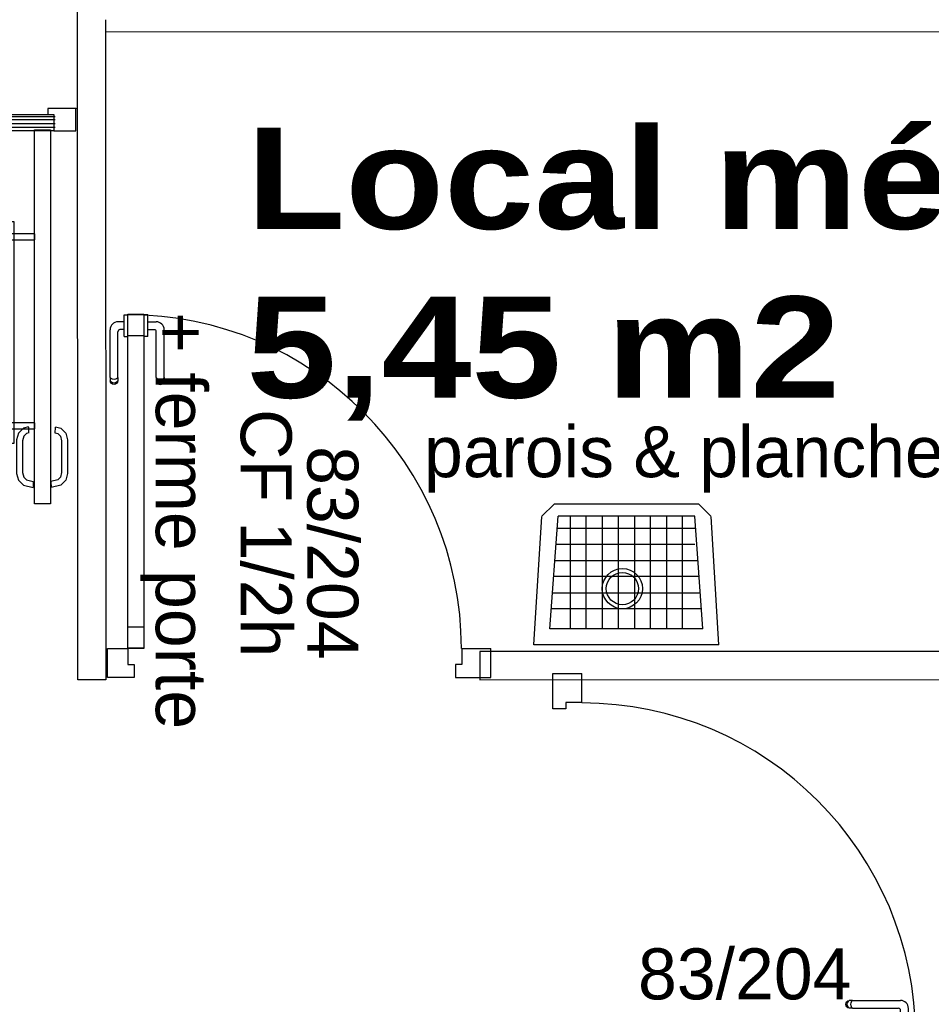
# Model space of a CAD drawing. Header units: millimetres. Extents: x -15 to 127, y -65 to 67.
# Tile 100 of 256: x 36.563 to 36.79, y -51.195 to -50.95. Entities that reach past the tile are written whole.
import ezdxf

# ---------------------------------------------------------------- set-up
doc = ezdxf.new("R2010")
doc.units = ezdxf.units.MM
doc.header["$MEASUREMENT"] = 0
doc.linetypes.add('PC_DASH_5', pattern=[0.069444, 0.027778, -0.041667])
doc.linetypes.add('PC_DASH_7', pattern=[0.097222, 0.027778, -0.069444])
doc.layers.add('Calque 5', color=7, linetype='Continuous')
doc.styles.get("Standard").update_dxf_attribs({"font": 'BKANT.TTF'})

# ---------------------------------------------------------------- blocks, each defined once
blk = doc.blocks.new('PD_27377')
at = {"layer": 'Calque 5', "color": 0}
for p, q in [((12.90624, -37.22082), (12.90924, -37.21782)), ((12.94524, -37.21782), (12.90924, -37.21782)), ((12.94524, -37.21782), (12.94824, -37.22082)), ((12.90424, -37.25282), (12.90617, -37.22088)), ((12.90824, -37.24882), (12.91024, -37.22082)), ((12.94424, -37.22082), (12.91024, -37.22082)), ((12.91324, -37.22082), (12.91324, -37.24882)), ((12.91724, -37.24882), (12.91724, -37.22082)), ((12.92124, -37.22082), (12.92124, -37.24882)), ((12.92524, -37.24882), (12.92524, -37.22082)), ((12.92924, -37.22082), (12.92924, -37.24882)), ((12.93324, -37.24882), (12.93324, -37.22082)), ((12.93724, -37.22082), (12.93724, -37.24882)), ((12.94124, -37.24882), (12.94124, -37.22082)), ((12.94624, -37.24882), (12.94424, -37.22082)), ((12.95024, -37.25282), (12.9483, -37.22088)), ((12.91002, -37.22382), (12.94424, -37.22382)), ((12.94424, -37.22782), (12.90974, -37.22782)), ((12.90945, -37.23182), (12.94502, -37.23182)), ((12.94531, -37.23582), (12.90917, -37.23582)), ((12.90888, -37.23982), (12.94559, -37.23982)), ((12.94588, -37.24382), (12.90859, -37.24382)), ((12.94624, -37.24882), (12.90824, -37.24882)), ((12.95024, -37.25282), (12.90424, -37.25282))]:
    blk.add_line(p, q, dxfattribs=at)
for radius in [0.005, 0.004]:
    blk.add_circle((12.92624, -37.23882), radius, dxfattribs=at)
blk = doc.blocks.new('PD_27382')
at = {"layer": 'Calque 5', "color": 0}
for points in [[(12.7027, -37.1154), (12.7577, -37.1154), (12.7577, -37.1134), (12.7027, -37.1134), (12.7027, -37.1154)], [(12.7062, -37.12095), (12.70769, -37.12095), (12.70769, -37.1154), (12.7062, -37.1154), (12.7062, -37.12095)], [(12.75321, -37.12095), (12.75471, -37.12095), (12.75471, -37.1154), (12.75321, -37.1154), (12.75321, -37.12095)]]:
    blk.add_lwpolyline(points, dxfattribs=at)
blk = doc.blocks.new('PD_27383')
at = {"layer": 'Calque 5', "color": 0, "linetype": 'PC_DASH_7'}
for points in [[(12.77493, -37.20262), (12.77493, -37.14762), (12.77293, -37.14762), (12.77293, -37.20262), (12.77493, -37.20262)], [(12.78006, -37.15211), (12.78006, -37.15062), (12.77393, -37.15062), (12.77393, -37.15211), (12.78006, -37.15211)], [(12.78006, -37.19912), (12.78006, -37.19763), (12.77393, -37.19763), (12.77393, -37.19912), (12.78006, -37.19912)]]:
    blk.add_lwpolyline(points, dxfattribs=at)
blk = doc.blocks.new('PD_27385')
at = {"layer": 'Calque 5', "color": 0}
for points in [[(12.68628, -37.12495), (12.68628, -37.11945), (12.69328, -37.11945), (12.69328, -37.12095), (12.69178, -37.12095), (12.69178, -37.12495), (12.68628, -37.12495)], [(12.79028, -37.12495), (12.79028, -37.11945), (12.78328, -37.11945), (12.78328, -37.12095), (12.78478, -37.12095), (12.78478, -37.12495), (12.79028, -37.12495)], [(12.78485, -37.12095), (12.78485, -37.12495), (12.69185, -37.12495), (12.69185, -37.12095), (12.78485, -37.12095)]]:
    blk.add_lwpolyline(points, dxfattribs=at)
blk = doc.blocks.new('PD_27384')
at = {"layer": 'Calque 5', "color": 0}
blk.add_point((12.79028, -37.11945), dxfattribs=at)
at = {"layer": 'Calque 5'}
blk.add_blockref('PD_27385', (0, 0), dxfattribs=at)
blk = doc.blocks.new('PD_27387')
at = {"layer": 'Calque 5', "color": 0, "linetype": 'PC_DASH_5'}
for p, q in [((12.7786, -37.20014), (12.77856, -37.19871)), ((12.77969, -37.2122), (12.77965, -37.2137))]:
    blk.add_line(p, q, dxfattribs=at)
for points in [[(12.77855, -37.1986), (12.77724, -37.19895), (12.77601, -37.20018), (12.77556, -37.20186), (12.77556, -37.21015), (12.77601, -37.21183), (12.77724, -37.21305), (12.77965, -37.2137)], [(12.77859, -37.2001), (12.778, -37.20026), (12.77732, -37.20094), (12.77702, -37.20205), (12.77702, -37.20996), (12.77732, -37.21107), (12.778, -37.21174), (12.77969, -37.2122)]]:
    blk.add_lwpolyline(points, dxfattribs=at)
blk = doc.blocks.new('PD_27388')
at = {"layer": 'Calque 5', "color": 0, "linetype": 'PC_DASH_5'}
for p, q in [((12.78517, -37.20014), (12.78521, -37.19871)), ((12.78408, -37.2122), (12.78412, -37.2137))]:
    blk.add_line(p, q, dxfattribs=at)
for points in [[(12.78522, -37.1986), (12.78653, -37.19895), (12.78776, -37.20018), (12.7882, -37.20186), (12.7882, -37.21015), (12.78776, -37.21183), (12.78653, -37.21305), (12.78412, -37.2137)], [(12.78517, -37.2001), (12.78577, -37.20026), (12.78645, -37.20094), (12.78674, -37.20205), (12.78674, -37.20996), (12.78645, -37.21107), (12.78577, -37.21174), (12.78408, -37.2122)]]:
    blk.add_lwpolyline(points, dxfattribs=at)
blk = doc.blocks.new('PD_27386')
at = {"layer": 'Calque 5'}
for name in ['PD_27387', 'PD_27388']:
    blk.add_blockref(name, (0, 0), dxfattribs=at)
blk = doc.blocks.new('PD_27390')
at = {"layer": 'Calque 5', "color": 0}
for p, q in [((12.78514, -37.12154), (12.69189, -37.12154)), ((12.78514, -37.12224), (12.69189, -37.12224)), ((12.78514, -37.12324), (12.69189, -37.12324)), ((12.78514, -37.12414), (12.69189, -37.12414))]:
    blk.add_line(p, q, dxfattribs=at)
blk = doc.blocks.new('PD_27392')
at = {"layer": 'Calque 5', "color": 0}
for p, q in [((12.69753, -37.12504), (12.69603, -37.12508)), ((12.70959, -37.12613), (12.71102, -37.12617))]:
    blk.add_line(p, q, dxfattribs=at)
for points in [[(12.71113, -37.12618), (12.71078, -37.12749), (12.70955, -37.12872), (12.70787, -37.12917), (12.69958, -37.12917), (12.6979, -37.12872), (12.69668, -37.12749), (12.69603, -37.12508)], [(12.70963, -37.12614), (12.70947, -37.12673), (12.70879, -37.12741), (12.70768, -37.12771), (12.69977, -37.12771), (12.69866, -37.12741), (12.69799, -37.12673), (12.69753, -37.12504)]]:
    blk.add_lwpolyline(points, dxfattribs=at)
blk = doc.blocks.new('PD_27393')
at = {"layer": 'Calque 5', "color": 0}
for p, q in [((12.70959, -37.11956), (12.71102, -37.11952)), ((12.69753, -37.12065), (12.69603, -37.12061))]:
    blk.add_line(p, q, dxfattribs=at)
for points in [[(12.71113, -37.11951), (12.71078, -37.1182), (12.70955, -37.11697), (12.70787, -37.11653), (12.69958, -37.11653), (12.6979, -37.11697), (12.69668, -37.1182), (12.69603, -37.12061)], [(12.70963, -37.11956), (12.70947, -37.11896), (12.70879, -37.11828), (12.70768, -37.11799), (12.69977, -37.11799), (12.69866, -37.11828), (12.69799, -37.11896), (12.69753, -37.12065)]]:
    blk.add_lwpolyline(points, dxfattribs=at)
blk = doc.blocks.new('PD_27391')
at = {"layer": 'Calque 5'}
for name in ['PD_27393', 'PD_27392']:
    blk.add_blockref(name, (0, 0), dxfattribs=at)
blk = doc.blocks.new('PD_27389')
at = {"layer": 'Calque 5'}
for name in ['PD_27391', 'PD_27390']:
    blk.add_blockref(name, (0, 0), dxfattribs=at)
blk = doc.blocks.new('PD_27381')
at = {"layer": 'Calque 5', "color": 0, "linetype": 'PC_DASH_5'}
blk.add_lwpolyline([(12.78002, -37.12471), (12.78402, -37.12471), (12.78402, -37.21771), (12.78002, -37.21771), (12.78002, -37.12471)], dxfattribs=at)
blk.add_arc((12.78402, -37.12471), 0.093, 180, 270, dxfattribs=at)
at = {"layer": 'Calque 5'}
for name in ['PD_27382', 'PD_27389', 'PD_27384', 'PD_27383', 'PD_27386']:
    blk.add_blockref(name, (0, 0), dxfattribs=at)
blk = doc.blocks.new('PD_27405')
at = {"layer": 'Calque 5', "color": 0}
for p, q in [((12.80232, -37.1709), (12.80232, -37.17073)), ((12.80232, -37.17073), (12.80233, -37.17073)), ((12.80232, -37.17137), (12.80232, -37.1709)), ((12.80232, -37.17209), (12.80232, -37.17137)), ((12.80233, -37.17073), (12.80331, -37.17073)), ((12.80331, -37.17073), (12.80332, -37.17073)), ((12.80232, -37.17245), (12.8008, -37.17245)), ((12.80232, -37.17297), (12.80232, -37.17209)), ((12.80232, -37.17391), (12.80232, -37.17297)), ((12.80232, -37.17479), (12.80232, -37.17391)), ((12.7988, -37.18635), (12.7988, -37.17445)), ((12.80077, -37.18635), (12.80077, -37.17493)), ((12.80232, -37.17442), (12.80127, -37.17442)), ((12.80232, -37.17551), (12.80232, -37.17479)), ((12.80232, -37.17598), (12.80232, -37.17551)), ((12.80232, -37.17614), (12.80232, -37.17598)), ((12.80232, -37.17614), (12.80233, -37.17614)), ((12.80233, -37.17614), (12.80331, -37.17614)), ((12.80331, -37.17614), (12.80332, -37.17614)), ((12.7988, -37.18635), (12.7988, -37.18697)), ((12.79914, -37.18666), (12.79892, -37.18652)), ((12.80065, -37.18652), (12.80043, -37.18666)), ((12.80077, -37.18635), (12.80077, -37.18697)), ((12.7988, -37.18697), (12.7988, -37.18719)), ((12.79892, -37.18751), (12.7988, -37.18719)), ((12.79914, -37.1875), (12.79892, -37.18726)), ((12.79914, -37.18778), (12.79892, -37.18751)), ((12.79944, -37.18675), (12.79914, -37.18666)), ((12.79944, -37.18766), (12.79914, -37.1875)), ((12.79944, -37.18796), (12.79914, -37.18778)), ((12.79978, -37.18678), (12.79944, -37.18675)), ((12.79978, -37.18771), (12.79944, -37.18766)), ((12.79978, -37.18802), (12.79944, -37.18796)), ((12.80013, -37.18675), (12.79978, -37.18678)), ((12.80013, -37.18766), (12.79978, -37.18771)), ((12.80013, -37.18796), (12.79978, -37.18802)), ((12.80043, -37.18666), (12.80013, -37.18675)), ((12.80043, -37.1875), (12.80013, -37.18766)), ((12.80043, -37.18778), (12.80013, -37.18796)), ((12.80065, -37.18726), (12.80043, -37.1875)), ((12.80065, -37.18751), (12.80043, -37.18778)), ((12.80077, -37.18719), (12.80065, -37.18751)), ((12.80077, -37.18697), (12.80077, -37.18719))]:
    blk.add_line(p, q, dxfattribs=at)
for centre, radius in [((12.8008, -37.17445), 0.002), ((12.80127, -37.17493), 0.000501)]:
    blk.add_arc(centre, radius, 90, 180, dxfattribs=at)
blk = doc.blocks.new('PD_27406')
at = {"layer": 'Calque 5', "color": 0}
for p, q in [((12.80724, -37.17073), (12.80723, -37.17073)), ((12.80822, -37.17073), (12.80724, -37.17073)), ((12.80823, -37.17073), (12.80822, -37.17073)), ((12.80823, -37.1709), (12.80823, -37.17073)), ((12.80823, -37.17137), (12.80823, -37.1709)), ((12.80823, -37.17209), (12.80823, -37.17137)), ((12.80823, -37.17297), (12.80823, -37.17209)), ((12.80823, -37.17245), (12.81026, -37.17245)), ((12.80823, -37.17391), (12.80823, -37.17297)), ((12.80823, -37.17479), (12.80823, -37.17391)), ((12.80724, -37.17614), (12.80723, -37.17614)), ((12.80822, -37.17614), (12.80724, -37.17614)), ((12.80823, -37.17614), (12.80822, -37.17614)), ((12.80823, -37.17442), (12.80979, -37.17442)), ((12.80823, -37.17551), (12.80823, -37.17479)), ((12.80823, -37.17598), (12.80823, -37.17551)), ((12.80823, -37.17614), (12.80823, -37.17598)), ((12.81029, -37.18635), (12.81029, -37.17493)), ((12.81226, -37.18635), (12.81226, -37.17445)), ((12.81029, -37.18635), (12.81029, -37.18697)), ((12.81041, -37.18652), (12.81063, -37.18666)), ((12.81192, -37.18666), (12.81214, -37.18652)), ((12.81226, -37.18635), (12.81226, -37.18697)), ((12.81029, -37.18697), (12.81029, -37.18719)), ((12.81029, -37.18719), (12.81041, -37.18751)), ((12.81041, -37.18726), (12.81063, -37.1875)), ((12.81041, -37.18751), (12.81063, -37.18778)), ((12.81063, -37.18666), (12.81093, -37.18675)), ((12.81063, -37.1875), (12.81093, -37.18766)), ((12.81063, -37.18778), (12.81093, -37.18796)), ((12.81093, -37.18675), (12.81128, -37.18678)), ((12.81093, -37.18766), (12.81128, -37.18771)), ((12.81093, -37.18796), (12.81128, -37.18802)), ((12.81128, -37.18678), (12.81162, -37.18675)), ((12.81128, -37.18771), (12.81162, -37.18766)), ((12.81128, -37.18802), (12.81162, -37.18796)), ((12.81162, -37.18675), (12.81192, -37.18666)), ((12.81162, -37.18766), (12.81192, -37.1875)), ((12.81162, -37.18796), (12.81192, -37.18778)), ((12.81192, -37.1875), (12.81214, -37.18726)), ((12.81192, -37.18778), (12.81214, -37.18751)), ((12.81214, -37.18751), (12.81226, -37.18719)), ((12.81226, -37.18697), (12.81226, -37.18719))]:
    blk.add_line(p, q, dxfattribs=at)
for centre, radius in [((12.81026, -37.17445), 0.002), ((12.80979, -37.17493), 0.000501)]:
    blk.add_arc(centre, radius, 0, 90, dxfattribs=at)
blk = doc.blocks.new('PD_27404')
at = {"layer": 'Calque 5'}
for name in ['PD_27405', 'PD_27406']:
    blk.add_blockref(name, (0, 0), dxfattribs=at)
blk = doc.blocks.new('PD_27408')
at = {"layer": 'Calque 5', "color": 0}
for p, q in [((12.88632, -37.2537), (12.89353, -37.2537)), ((12.89353, -37.26091), (12.89353, -37.2537)), ((12.88473, -37.26091), (12.89353, -37.26091))]:
    blk.add_line(p, q, dxfattribs=at)
blk.add_lwpolyline([(12.88632, -37.2537), (12.88632, -37.25771), (12.88473, -37.25771), (12.88473, -37.26091), (12.88632, -37.26091)], dxfattribs=at)
blk = doc.blocks.new('PD_27409')
at = {"layer": 'Calque 5', "color": 0}
for points in [[(12.8072, -37.17599), (12.8032, -37.17599), (12.8032, -37.17064), (12.8072, -37.17064), (12.8072, -37.17599)], [(12.8072, -37.25364), (12.8032, -37.25364), (12.8032, -37.24828), (12.8072, -37.24828), (12.8072, -37.25364)]]:
    blk.add_lwpolyline(points, dxfattribs=at)
blk = doc.blocks.new('PD_27407')
at = {"layer": 'Calque 5', "color": 0}
blk.add_line((12.79819, -37.26091), (12.79819, -37.2537), dxfattribs=at)
for points in [[(12.8032, -37.1706), (12.8072, -37.1706), (12.8072, -37.2537), (12.8032, -37.2537), (12.8032, -37.1706)], [(12.8032, -37.25771), (12.80479, -37.25771), (12.80479, -37.26091), (12.79819, -37.26091), (12.79819, -37.2537), (12.8032, -37.2537), (12.8032, -37.25771)]]:
    blk.add_lwpolyline(points, dxfattribs=at)
blk.add_arc((12.8032, -37.2537), 0.083, 0, 90, dxfattribs=at)
at = {"layer": 'Calque 5'}
for name in ['PD_27409', 'PD_27408']:
    blk.add_blockref(name, (0, 0), dxfattribs=at)
blk = doc.blocks.new('PD_27403')
at = {"layer": 'Calque 5'}
for name in ['PD_27407', 'PD_27404']:
    blk.add_blockref(name, (0, 0), dxfattribs=at)
blk = doc.blocks.new('PD_27412')
at = {"layer": 'Calque 5', "color": 0}
for p, q in [((12.99374, -37.35014), (12.99374, -37.35013)), ((12.99374, -37.35112), (12.99374, -37.35014)), ((12.99915, -37.35014), (12.99915, -37.35013)), ((12.99915, -37.35112), (12.99915, -37.35014)), ((12.9821, -37.35302), (12.98192, -37.35332)), ((12.98237, -37.3528), (12.9821, -37.35302)), ((12.98238, -37.35302), (12.98222, -37.35332)), ((12.98269, -37.35268), (12.98237, -37.3528)), ((12.98262, -37.3528), (12.98238, -37.35302)), ((12.98291, -37.35268), (12.98269, -37.35268)), ((12.98353, -37.35268), (12.98291, -37.35268)), ((12.98322, -37.35302), (12.98313, -37.35332)), ((12.98336, -37.3528), (12.98322, -37.35302)), ((12.98353, -37.35268), (12.99495, -37.35268)), ((12.99374, -37.35113), (12.99374, -37.35112)), ((12.99374, -37.35113), (12.9939, -37.35113)), ((12.9939, -37.35113), (12.99437, -37.35113)), ((12.99437, -37.35113), (12.99509, -37.35113)), ((12.99509, -37.35113), (12.99597, -37.35113)), ((12.99546, -37.35113), (12.99546, -37.35218)), ((12.99597, -37.35113), (12.99691, -37.35113)), ((12.99691, -37.35113), (12.99779, -37.35113)), ((12.99743, -37.35113), (12.99743, -37.35265)), ((12.99779, -37.35113), (12.99851, -37.35113)), ((12.99851, -37.35113), (12.99898, -37.35113)), ((12.99898, -37.35113), (12.99915, -37.35113)), ((12.99915, -37.35113), (12.99915, -37.35112)), ((12.98192, -37.35332), (12.98186, -37.35366)), ((12.98186, -37.35366), (12.98192, -37.35401)), ((12.98192, -37.35401), (12.9821, -37.35431)), ((12.9821, -37.35431), (12.98237, -37.35453)), ((12.98222, -37.35332), (12.98217, -37.35366)), ((12.98217, -37.35366), (12.98222, -37.35401)), ((12.98222, -37.35401), (12.98238, -37.35431)), ((12.98237, -37.35453), (12.98269, -37.35465)), ((12.98238, -37.35431), (12.98262, -37.35453)), ((12.98291, -37.35465), (12.98269, -37.35465)), ((12.98353, -37.35465), (12.98291, -37.35465)), ((12.98313, -37.35332), (12.9831, -37.35366)), ((12.9831, -37.35366), (12.98313, -37.35401)), ((12.98313, -37.35401), (12.98322, -37.35431)), ((12.98322, -37.35431), (12.98336, -37.35453)), ((12.98353, -37.35465), (12.99542, -37.35465))]:
    blk.add_line(p, q, dxfattribs=at)
for centre, radius in [((12.99495, -37.35218), 0.000501), ((12.99542, -37.35265), 0.002)]:
    blk.add_arc(centre, radius, 270, 0, dxfattribs=at)
blk = doc.blocks.new('PD_27413')
at = {"layer": 'Calque 5', "color": 0}
for p, q in [((12.98186, -37.34217), (12.98192, -37.34183)), ((12.98192, -37.34251), (12.98186, -37.34217)), ((12.98192, -37.34183), (12.9821, -37.34153)), ((12.9821, -37.34281), (12.98192, -37.34251)), ((12.9821, -37.34153), (12.98237, -37.3413)), ((12.98237, -37.34304), (12.9821, -37.34281)), ((12.98217, -37.34217), (12.98222, -37.34183)), ((12.98222, -37.34251), (12.98217, -37.34217)), ((12.98222, -37.34183), (12.98238, -37.34153)), ((12.98238, -37.34281), (12.98222, -37.34251)), ((12.98237, -37.3413), (12.98269, -37.34118)), ((12.98269, -37.34316), (12.98237, -37.34304)), ((12.98238, -37.34153), (12.98262, -37.3413)), ((12.98262, -37.34304), (12.98238, -37.34281)), ((12.98291, -37.34118), (12.98269, -37.34118)), ((12.98291, -37.34316), (12.98269, -37.34316)), ((12.98353, -37.34118), (12.98291, -37.34118)), ((12.98353, -37.34316), (12.98291, -37.34316)), ((12.9831, -37.34217), (12.98313, -37.34183)), ((12.98313, -37.34251), (12.9831, -37.34217)), ((12.98313, -37.34183), (12.98322, -37.34153)), ((12.98322, -37.34281), (12.98313, -37.34251)), ((12.98322, -37.34153), (12.98336, -37.3413)), ((12.98336, -37.34304), (12.98322, -37.34281)), ((12.98353, -37.34118), (12.99542, -37.34118)), ((12.98353, -37.34316), (12.99495, -37.34316)), ((12.99743, -37.34522), (12.99743, -37.34319)), ((12.99374, -37.34522), (12.9939, -37.34522)), ((12.99374, -37.34522), (12.99374, -37.34523)), ((12.99374, -37.34523), (12.99374, -37.34621)), ((12.9939, -37.34522), (12.99437, -37.34522)), ((12.99437, -37.34522), (12.99509, -37.34522)), ((12.99509, -37.34522), (12.99597, -37.34522)), ((12.99546, -37.34522), (12.99546, -37.34366)), ((12.99597, -37.34522), (12.99691, -37.34522)), ((12.99691, -37.34522), (12.99779, -37.34522)), ((12.99779, -37.34522), (12.99851, -37.34522)), ((12.99851, -37.34522), (12.99898, -37.34522)), ((12.99898, -37.34522), (12.99915, -37.34522)), ((12.99915, -37.34522), (12.99915, -37.34523)), ((12.99915, -37.34523), (12.99915, -37.34621)), ((12.99374, -37.34621), (12.99374, -37.34622)), ((12.99915, -37.34621), (12.99915, -37.34622))]:
    blk.add_line(p, q, dxfattribs=at)
for centre, radius in [((12.99495, -37.34366), 0.000501), ((12.99542, -37.34319), 0.002)]:
    blk.add_arc(centre, radius, 0, 90, dxfattribs=at)
blk = doc.blocks.new('PD_27411')
at = {"layer": 'Calque 5'}
for name in ['PD_27413', 'PD_27412']:
    blk.add_blockref(name, (0, 0), dxfattribs=at)
blk = doc.blocks.new('PD_27415')
at = {"layer": 'Calque 5', "color": 0}
for p, q in [((12.90897, -37.26871), (12.90897, -37.25991)), ((12.90897, -37.25991), (12.91618, -37.25991)), ((12.91618, -37.26712), (12.91618, -37.25991))]:
    blk.add_line(p, q, dxfattribs=at)
blk.add_lwpolyline([(12.91618, -37.26712), (12.91217, -37.26712), (12.91217, -37.26871), (12.90897, -37.26871), (12.90897, -37.26712)], dxfattribs=at)
blk = doc.blocks.new('PD_27416')
at = {"layer": 'Calque 5', "color": 0}
for points in [[(12.91624, -37.34624), (12.91624, -37.35025), (12.9216, -37.35025), (12.9216, -37.34624), (12.91624, -37.34624)], [(12.99389, -37.34624), (12.99389, -37.35025), (12.99924, -37.35025), (12.99924, -37.34624), (12.99389, -37.34624)]]:
    blk.add_lwpolyline(points, dxfattribs=at)
blk = doc.blocks.new('PD_27414')
at = {"layer": 'Calque 5', "color": 0}
blk.add_line((12.90897, -37.35526), (12.91618, -37.35526), dxfattribs=at)
for points in [[(12.99928, -37.35025), (12.99928, -37.34624), (12.91618, -37.34624), (12.91618, -37.35025), (12.99928, -37.35025)], [(12.91217, -37.35025), (12.91217, -37.34866), (12.90897, -37.34866), (12.90897, -37.35526), (12.91618, -37.35526), (12.91618, -37.35025), (12.91217, -37.35025)]]:
    blk.add_lwpolyline(points, dxfattribs=at)
blk.add_arc((12.91618, -37.35025), 0.083, 0, 90, dxfattribs=at)
at = {"layer": 'Calque 5'}
for name in ['PD_27415', 'PD_27416']:
    blk.add_blockref(name, (0, 0), dxfattribs=at)
blk = doc.blocks.new('PD_27410')
at = {"layer": 'Calque 5'}
for name in ['PD_27414', 'PD_27411']:
    blk.add_blockref(name, (0, 0), dxfattribs=at)
blk = doc.blocks.new('PD_28720')
at = {"layer": 'Calque 5', "color": 0}
for p, q in [((12.90624, -37.22082), (12.90924, -37.21782)), ((12.94524, -37.21782), (12.90924, -37.21782)), ((12.94524, -37.21782), (12.94824, -37.22082)), ((12.90424, -37.25282), (12.90617, -37.22088)), ((12.90824, -37.24882), (12.91024, -37.22082)), ((12.94424, -37.22082), (12.91024, -37.22082)), ((12.91324, -37.22082), (12.91324, -37.24882)), ((12.91724, -37.24882), (12.91724, -37.22082)), ((12.92124, -37.22082), (12.92124, -37.24882)), ((12.92524, -37.24882), (12.92524, -37.22082)), ((12.92924, -37.22082), (12.92924, -37.24882)), ((12.93324, -37.24882), (12.93324, -37.22082)), ((12.93724, -37.22082), (12.93724, -37.24882)), ((12.94124, -37.24882), (12.94124, -37.22082)), ((12.94624, -37.24882), (12.94424, -37.22082)), ((12.95024, -37.25282), (12.9483, -37.22088)), ((12.91002, -37.22382), (12.94424, -37.22382)), ((12.94424, -37.22782), (12.90974, -37.22782)), ((12.90945, -37.23182), (12.94502, -37.23182)), ((12.94531, -37.23582), (12.90917, -37.23582)), ((12.90888, -37.23982), (12.94559, -37.23982)), ((12.94588, -37.24382), (12.90859, -37.24382)), ((12.94624, -37.24882), (12.90824, -37.24882)), ((12.95024, -37.25282), (12.90424, -37.25282))]:
    blk.add_line(p, q, dxfattribs=at)
for radius in [0.005, 0.004]:
    blk.add_circle((12.92624, -37.23882), radius, dxfattribs=at)
blk = doc.blocks.new('PD_28725')
at = {"layer": 'Calque 5', "color": 0}
for points in [[(12.7027, -37.1154), (12.7577, -37.1154), (12.7577, -37.1134), (12.7027, -37.1134), (12.7027, -37.1154)], [(12.7062, -37.12095), (12.70769, -37.12095), (12.70769, -37.1154), (12.7062, -37.1154), (12.7062, -37.12095)], [(12.75321, -37.12095), (12.75471, -37.12095), (12.75471, -37.1154), (12.75321, -37.1154), (12.75321, -37.12095)]]:
    blk.add_lwpolyline(points, dxfattribs=at)
blk = doc.blocks.new('PD_28726')
at = {"layer": 'Calque 5', "color": 0, "linetype": 'PC_DASH_7'}
for points in [[(12.77493, -37.20262), (12.77493, -37.14762), (12.77293, -37.14762), (12.77293, -37.20262), (12.77493, -37.20262)], [(12.78006, -37.15211), (12.78006, -37.15062), (12.77393, -37.15062), (12.77393, -37.15211), (12.78006, -37.15211)], [(12.78006, -37.19912), (12.78006, -37.19763), (12.77393, -37.19763), (12.77393, -37.19912), (12.78006, -37.19912)]]:
    blk.add_lwpolyline(points, dxfattribs=at)
blk = doc.blocks.new('PD_28728')
at = {"layer": 'Calque 5', "color": 0}
for points in [[(12.68628, -37.12495), (12.68628, -37.11945), (12.69328, -37.11945), (12.69328, -37.12095), (12.69178, -37.12095), (12.69178, -37.12495), (12.68628, -37.12495)], [(12.79028, -37.12495), (12.79028, -37.11945), (12.78328, -37.11945), (12.78328, -37.12095), (12.78478, -37.12095), (12.78478, -37.12495), (12.79028, -37.12495)], [(12.78485, -37.12095), (12.78485, -37.12495), (12.69185, -37.12495), (12.69185, -37.12095), (12.78485, -37.12095)]]:
    blk.add_lwpolyline(points, dxfattribs=at)
blk = doc.blocks.new('PD_28727')
at = {"layer": 'Calque 5', "color": 0}
blk.add_point((12.79028, -37.11945), dxfattribs=at)
at = {"layer": 'Calque 5'}
blk.add_blockref('PD_28728', (0, 0), dxfattribs=at)
blk = doc.blocks.new('PD_28730')
at = {"layer": 'Calque 5', "color": 0, "linetype": 'PC_DASH_5'}
for p, q in [((12.7786, -37.20014), (12.77856, -37.19871)), ((12.77969, -37.2122), (12.77965, -37.2137))]:
    blk.add_line(p, q, dxfattribs=at)
for points in [[(12.77855, -37.1986), (12.77724, -37.19895), (12.77601, -37.20018), (12.77556, -37.20186), (12.77556, -37.21015), (12.77601, -37.21183), (12.77724, -37.21305), (12.77965, -37.2137)], [(12.77859, -37.2001), (12.778, -37.20026), (12.77732, -37.20094), (12.77702, -37.20205), (12.77702, -37.20996), (12.77732, -37.21107), (12.778, -37.21174), (12.77969, -37.2122)]]:
    blk.add_lwpolyline(points, dxfattribs=at)
blk = doc.blocks.new('PD_28731')
at = {"layer": 'Calque 5', "color": 0, "linetype": 'PC_DASH_5'}
for p, q in [((12.78517, -37.20014), (12.78521, -37.19871)), ((12.78408, -37.2122), (12.78412, -37.2137))]:
    blk.add_line(p, q, dxfattribs=at)
for points in [[(12.78522, -37.1986), (12.78653, -37.19895), (12.78776, -37.20018), (12.7882, -37.20186), (12.7882, -37.21015), (12.78776, -37.21183), (12.78653, -37.21305), (12.78412, -37.2137)], [(12.78517, -37.2001), (12.78577, -37.20026), (12.78645, -37.20094), (12.78674, -37.20205), (12.78674, -37.20996), (12.78645, -37.21107), (12.78577, -37.21174), (12.78408, -37.2122)]]:
    blk.add_lwpolyline(points, dxfattribs=at)
blk = doc.blocks.new('PD_28729')
at = {"layer": 'Calque 5'}
for name in ['PD_28730', 'PD_28731']:
    blk.add_blockref(name, (0, 0), dxfattribs=at)
blk = doc.blocks.new('PD_28733')
at = {"layer": 'Calque 5', "color": 0}
for p, q in [((12.78514, -37.12154), (12.69189, -37.12154)), ((12.78514, -37.12224), (12.69189, -37.12224)), ((12.78514, -37.12324), (12.69189, -37.12324)), ((12.78514, -37.12414), (12.69189, -37.12414))]:
    blk.add_line(p, q, dxfattribs=at)
blk = doc.blocks.new('PD_28735')
at = {"layer": 'Calque 5', "color": 0}
for p, q in [((12.69753, -37.12504), (12.69603, -37.12508)), ((12.70959, -37.12613), (12.71102, -37.12617))]:
    blk.add_line(p, q, dxfattribs=at)
for points in [[(12.71113, -37.12618), (12.71078, -37.12749), (12.70955, -37.12872), (12.70787, -37.12917), (12.69958, -37.12917), (12.6979, -37.12872), (12.69668, -37.12749), (12.69603, -37.12508)], [(12.70963, -37.12614), (12.70947, -37.12673), (12.70879, -37.12741), (12.70768, -37.12771), (12.69977, -37.12771), (12.69866, -37.12741), (12.69799, -37.12673), (12.69753, -37.12504)]]:
    blk.add_lwpolyline(points, dxfattribs=at)
blk = doc.blocks.new('PD_28736')
at = {"layer": 'Calque 5', "color": 0}
for p, q in [((12.70959, -37.11956), (12.71102, -37.11952)), ((12.69753, -37.12065), (12.69603, -37.12061))]:
    blk.add_line(p, q, dxfattribs=at)
for points in [[(12.71113, -37.11951), (12.71078, -37.1182), (12.70955, -37.11697), (12.70787, -37.11653), (12.69958, -37.11653), (12.6979, -37.11697), (12.69668, -37.1182), (12.69603, -37.12061)], [(12.70963, -37.11956), (12.70947, -37.11896), (12.70879, -37.11828), (12.70768, -37.11799), (12.69977, -37.11799), (12.69866, -37.11828), (12.69799, -37.11896), (12.69753, -37.12065)]]:
    blk.add_lwpolyline(points, dxfattribs=at)
blk = doc.blocks.new('PD_28734')
at = {"layer": 'Calque 5'}
for name in ['PD_28736', 'PD_28735']:
    blk.add_blockref(name, (0, 0), dxfattribs=at)
blk = doc.blocks.new('PD_28732')
at = {"layer": 'Calque 5'}
for name in ['PD_28734', 'PD_28733']:
    blk.add_blockref(name, (0, 0), dxfattribs=at)
blk = doc.blocks.new('PD_28724')
at = {"layer": 'Calque 5', "color": 0, "linetype": 'PC_DASH_5'}
blk.add_lwpolyline([(12.78002, -37.12471), (12.78402, -37.12471), (12.78402, -37.21771), (12.78002, -37.21771), (12.78002, -37.12471)], dxfattribs=at)
blk.add_arc((12.78402, -37.12471), 0.093, 180, 270, dxfattribs=at)
at = {"layer": 'Calque 5'}
for name in ['PD_28725', 'PD_28732', 'PD_28727', 'PD_28726', 'PD_28729']:
    blk.add_blockref(name, (0, 0), dxfattribs=at)
blk = doc.blocks.new('PD_28748')
at = {"layer": 'Calque 5', "color": 0}
for p, q in [((12.80232, -37.1709), (12.80232, -37.17073)), ((12.80232, -37.17073), (12.80233, -37.17073)), ((12.80232, -37.17137), (12.80232, -37.1709)), ((12.80232, -37.17209), (12.80232, -37.17137)), ((12.80233, -37.17073), (12.80331, -37.17073)), ((12.80331, -37.17073), (12.80332, -37.17073)), ((12.80232, -37.17245), (12.8008, -37.17245)), ((12.80232, -37.17297), (12.80232, -37.17209)), ((12.80232, -37.17391), (12.80232, -37.17297)), ((12.80232, -37.17479), (12.80232, -37.17391)), ((12.7988, -37.18635), (12.7988, -37.17445)), ((12.80077, -37.18635), (12.80077, -37.17493)), ((12.80232, -37.17442), (12.80127, -37.17442)), ((12.80232, -37.17551), (12.80232, -37.17479)), ((12.80232, -37.17598), (12.80232, -37.17551)), ((12.80232, -37.17614), (12.80232, -37.17598)), ((12.80232, -37.17614), (12.80233, -37.17614)), ((12.80233, -37.17614), (12.80331, -37.17614)), ((12.80331, -37.17614), (12.80332, -37.17614)), ((12.7988, -37.18635), (12.7988, -37.18697)), ((12.79914, -37.18666), (12.79892, -37.18652)), ((12.80065, -37.18652), (12.80043, -37.18666)), ((12.80077, -37.18635), (12.80077, -37.18697)), ((12.7988, -37.18697), (12.7988, -37.18719)), ((12.79892, -37.18751), (12.7988, -37.18719)), ((12.79914, -37.1875), (12.79892, -37.18726)), ((12.79914, -37.18778), (12.79892, -37.18751)), ((12.79944, -37.18675), (12.79914, -37.18666)), ((12.79944, -37.18766), (12.79914, -37.1875)), ((12.79944, -37.18796), (12.79914, -37.18778)), ((12.79978, -37.18678), (12.79944, -37.18675)), ((12.79978, -37.18771), (12.79944, -37.18766)), ((12.79978, -37.18802), (12.79944, -37.18796)), ((12.80013, -37.18675), (12.79978, -37.18678)), ((12.80013, -37.18766), (12.79978, -37.18771)), ((12.80013, -37.18796), (12.79978, -37.18802)), ((12.80043, -37.18666), (12.80013, -37.18675)), ((12.80043, -37.1875), (12.80013, -37.18766)), ((12.80043, -37.18778), (12.80013, -37.18796)), ((12.80065, -37.18726), (12.80043, -37.1875)), ((12.80065, -37.18751), (12.80043, -37.18778)), ((12.80077, -37.18719), (12.80065, -37.18751)), ((12.80077, -37.18697), (12.80077, -37.18719))]:
    blk.add_line(p, q, dxfattribs=at)
for centre, radius in [((12.8008, -37.17445), 0.002), ((12.80127, -37.17493), 0.000501)]:
    blk.add_arc(centre, radius, 90, 180, dxfattribs=at)
blk = doc.blocks.new('PD_28749')
at = {"layer": 'Calque 5', "color": 0}
for p, q in [((12.80724, -37.17073), (12.80723, -37.17073)), ((12.80822, -37.17073), (12.80724, -37.17073)), ((12.80823, -37.17073), (12.80822, -37.17073)), ((12.80823, -37.1709), (12.80823, -37.17073)), ((12.80823, -37.17137), (12.80823, -37.1709)), ((12.80823, -37.17209), (12.80823, -37.17137)), ((12.80823, -37.17297), (12.80823, -37.17209)), ((12.80823, -37.17245), (12.81026, -37.17245)), ((12.80823, -37.17391), (12.80823, -37.17297)), ((12.80823, -37.17479), (12.80823, -37.17391)), ((12.80724, -37.17614), (12.80723, -37.17614)), ((12.80822, -37.17614), (12.80724, -37.17614)), ((12.80823, -37.17614), (12.80822, -37.17614)), ((12.80823, -37.17442), (12.80979, -37.17442)), ((12.80823, -37.17551), (12.80823, -37.17479)), ((12.80823, -37.17598), (12.80823, -37.17551)), ((12.80823, -37.17614), (12.80823, -37.17598)), ((12.81029, -37.18635), (12.81029, -37.17493)), ((12.81226, -37.18635), (12.81226, -37.17445)), ((12.81029, -37.18635), (12.81029, -37.18697)), ((12.81041, -37.18652), (12.81063, -37.18666)), ((12.81192, -37.18666), (12.81214, -37.18652)), ((12.81226, -37.18635), (12.81226, -37.18697)), ((12.81029, -37.18697), (12.81029, -37.18719)), ((12.81029, -37.18719), (12.81041, -37.18751)), ((12.81041, -37.18726), (12.81063, -37.1875)), ((12.81041, -37.18751), (12.81063, -37.18778)), ((12.81063, -37.18666), (12.81093, -37.18675)), ((12.81063, -37.1875), (12.81093, -37.18766)), ((12.81063, -37.18778), (12.81093, -37.18796)), ((12.81093, -37.18675), (12.81128, -37.18678)), ((12.81093, -37.18766), (12.81128, -37.18771)), ((12.81093, -37.18796), (12.81128, -37.18802)), ((12.81128, -37.18678), (12.81162, -37.18675)), ((12.81128, -37.18771), (12.81162, -37.18766)), ((12.81128, -37.18802), (12.81162, -37.18796)), ((12.81162, -37.18675), (12.81192, -37.18666)), ((12.81162, -37.18766), (12.81192, -37.1875)), ((12.81162, -37.18796), (12.81192, -37.18778)), ((12.81192, -37.1875), (12.81214, -37.18726)), ((12.81192, -37.18778), (12.81214, -37.18751)), ((12.81214, -37.18751), (12.81226, -37.18719)), ((12.81226, -37.18697), (12.81226, -37.18719))]:
    blk.add_line(p, q, dxfattribs=at)
for centre, radius in [((12.81026, -37.17445), 0.002), ((12.80979, -37.17493), 0.000501)]:
    blk.add_arc(centre, radius, 0, 90, dxfattribs=at)
blk = doc.blocks.new('PD_28747')
at = {"layer": 'Calque 5'}
for name in ['PD_28748', 'PD_28749']:
    blk.add_blockref(name, (0, 0), dxfattribs=at)
blk = doc.blocks.new('PD_28751')
at = {"layer": 'Calque 5', "color": 0}
for p, q in [((12.88632, -37.2537), (12.89353, -37.2537)), ((12.89353, -37.26091), (12.89353, -37.2537)), ((12.88473, -37.26091), (12.89353, -37.26091))]:
    blk.add_line(p, q, dxfattribs=at)
blk.add_lwpolyline([(12.88632, -37.2537), (12.88632, -37.25771), (12.88473, -37.25771), (12.88473, -37.26091), (12.88632, -37.26091)], dxfattribs=at)
blk = doc.blocks.new('PD_28752')
at = {"layer": 'Calque 5', "color": 0}
for points in [[(12.8072, -37.17599), (12.8032, -37.17599), (12.8032, -37.17064), (12.8072, -37.17064), (12.8072, -37.17599)], [(12.8072, -37.25364), (12.8032, -37.25364), (12.8032, -37.24828), (12.8072, -37.24828), (12.8072, -37.25364)]]:
    blk.add_lwpolyline(points, dxfattribs=at)
blk = doc.blocks.new('PD_28750')
at = {"layer": 'Calque 5', "color": 0}
blk.add_line((12.79819, -37.26091), (12.79819, -37.2537), dxfattribs=at)
for points in [[(12.8032, -37.1706), (12.8072, -37.1706), (12.8072, -37.2537), (12.8032, -37.2537), (12.8032, -37.1706)], [(12.8032, -37.25771), (12.80479, -37.25771), (12.80479, -37.26091), (12.79819, -37.26091), (12.79819, -37.2537), (12.8032, -37.2537), (12.8032, -37.25771)]]:
    blk.add_lwpolyline(points, dxfattribs=at)
blk.add_arc((12.8032, -37.2537), 0.083, 0, 90, dxfattribs=at)
at = {"layer": 'Calque 5'}
for name in ['PD_28752', 'PD_28751']:
    blk.add_blockref(name, (0, 0), dxfattribs=at)
blk = doc.blocks.new('PD_28746')
at = {"layer": 'Calque 5'}
for name in ['PD_28750', 'PD_28747']:
    blk.add_blockref(name, (0, 0), dxfattribs=at)
blk = doc.blocks.new('PD_28755')
at = {"layer": 'Calque 5', "color": 0}
for p, q in [((12.99374, -37.35014), (12.99374, -37.35013)), ((12.99374, -37.35112), (12.99374, -37.35014)), ((12.99915, -37.35014), (12.99915, -37.35013)), ((12.99915, -37.35112), (12.99915, -37.35014)), ((12.9821, -37.35302), (12.98192, -37.35332)), ((12.98237, -37.3528), (12.9821, -37.35302)), ((12.98238, -37.35302), (12.98222, -37.35332)), ((12.98269, -37.35268), (12.98237, -37.3528)), ((12.98262, -37.3528), (12.98238, -37.35302)), ((12.98291, -37.35268), (12.98269, -37.35268)), ((12.98353, -37.35268), (12.98291, -37.35268)), ((12.98322, -37.35302), (12.98313, -37.35332)), ((12.98336, -37.3528), (12.98322, -37.35302)), ((12.98353, -37.35268), (12.99495, -37.35268)), ((12.99374, -37.35113), (12.99374, -37.35112)), ((12.99374, -37.35113), (12.9939, -37.35113)), ((12.9939, -37.35113), (12.99437, -37.35113)), ((12.99437, -37.35113), (12.99509, -37.35113)), ((12.99509, -37.35113), (12.99597, -37.35113)), ((12.99546, -37.35113), (12.99546, -37.35218)), ((12.99597, -37.35113), (12.99691, -37.35113)), ((12.99691, -37.35113), (12.99779, -37.35113)), ((12.99743, -37.35113), (12.99743, -37.35265)), ((12.99779, -37.35113), (12.99851, -37.35113)), ((12.99851, -37.35113), (12.99898, -37.35113)), ((12.99898, -37.35113), (12.99915, -37.35113)), ((12.99915, -37.35113), (12.99915, -37.35112)), ((12.98192, -37.35332), (12.98186, -37.35366)), ((12.98186, -37.35366), (12.98192, -37.35401)), ((12.98192, -37.35401), (12.9821, -37.35431)), ((12.9821, -37.35431), (12.98237, -37.35453)), ((12.98222, -37.35332), (12.98217, -37.35366)), ((12.98217, -37.35366), (12.98222, -37.35401)), ((12.98222, -37.35401), (12.98238, -37.35431)), ((12.98237, -37.35453), (12.98269, -37.35465)), ((12.98238, -37.35431), (12.98262, -37.35453)), ((12.98291, -37.35465), (12.98269, -37.35465)), ((12.98353, -37.35465), (12.98291, -37.35465)), ((12.98313, -37.35332), (12.9831, -37.35366)), ((12.9831, -37.35366), (12.98313, -37.35401)), ((12.98313, -37.35401), (12.98322, -37.35431)), ((12.98322, -37.35431), (12.98336, -37.35453)), ((12.98353, -37.35465), (12.99542, -37.35465))]:
    blk.add_line(p, q, dxfattribs=at)
for centre, radius in [((12.99495, -37.35218), 0.000501), ((12.99542, -37.35265), 0.002)]:
    blk.add_arc(centre, radius, 270, 0, dxfattribs=at)
blk = doc.blocks.new('PD_28756')
at = {"layer": 'Calque 5', "color": 0}
for p, q in [((12.98186, -37.34217), (12.98192, -37.34183)), ((12.98192, -37.34251), (12.98186, -37.34217)), ((12.98192, -37.34183), (12.9821, -37.34153)), ((12.9821, -37.34281), (12.98192, -37.34251)), ((12.9821, -37.34153), (12.98237, -37.3413)), ((12.98237, -37.34304), (12.9821, -37.34281)), ((12.98217, -37.34217), (12.98222, -37.34183)), ((12.98222, -37.34251), (12.98217, -37.34217)), ((12.98222, -37.34183), (12.98238, -37.34153)), ((12.98238, -37.34281), (12.98222, -37.34251)), ((12.98237, -37.3413), (12.98269, -37.34118)), ((12.98269, -37.34316), (12.98237, -37.34304)), ((12.98238, -37.34153), (12.98262, -37.3413)), ((12.98262, -37.34304), (12.98238, -37.34281)), ((12.98291, -37.34118), (12.98269, -37.34118)), ((12.98291, -37.34316), (12.98269, -37.34316)), ((12.98353, -37.34118), (12.98291, -37.34118)), ((12.98353, -37.34316), (12.98291, -37.34316)), ((12.9831, -37.34217), (12.98313, -37.34183)), ((12.98313, -37.34251), (12.9831, -37.34217)), ((12.98313, -37.34183), (12.98322, -37.34153)), ((12.98322, -37.34281), (12.98313, -37.34251)), ((12.98322, -37.34153), (12.98336, -37.3413)), ((12.98336, -37.34304), (12.98322, -37.34281)), ((12.98353, -37.34118), (12.99542, -37.34118)), ((12.98353, -37.34316), (12.99495, -37.34316)), ((12.99743, -37.34522), (12.99743, -37.34319)), ((12.99374, -37.34522), (12.9939, -37.34522)), ((12.99374, -37.34522), (12.99374, -37.34523)), ((12.99374, -37.34523), (12.99374, -37.34621)), ((12.9939, -37.34522), (12.99437, -37.34522)), ((12.99437, -37.34522), (12.99509, -37.34522)), ((12.99509, -37.34522), (12.99597, -37.34522)), ((12.99546, -37.34522), (12.99546, -37.34366)), ((12.99597, -37.34522), (12.99691, -37.34522)), ((12.99691, -37.34522), (12.99779, -37.34522)), ((12.99779, -37.34522), (12.99851, -37.34522)), ((12.99851, -37.34522), (12.99898, -37.34522)), ((12.99898, -37.34522), (12.99915, -37.34522)), ((12.99915, -37.34522), (12.99915, -37.34523)), ((12.99915, -37.34523), (12.99915, -37.34621)), ((12.99374, -37.34621), (12.99374, -37.34622)), ((12.99915, -37.34621), (12.99915, -37.34622))]:
    blk.add_line(p, q, dxfattribs=at)
for centre, radius in [((12.99495, -37.34366), 0.000501), ((12.99542, -37.34319), 0.002)]:
    blk.add_arc(centre, radius, 0, 90, dxfattribs=at)
blk = doc.blocks.new('PD_28754')
at = {"layer": 'Calque 5'}
for name in ['PD_28756', 'PD_28755']:
    blk.add_blockref(name, (0, 0), dxfattribs=at)
blk = doc.blocks.new('PD_28758')
at = {"layer": 'Calque 5', "color": 0}
for p, q in [((12.90897, -37.26871), (12.90897, -37.25991)), ((12.90897, -37.25991), (12.91618, -37.25991)), ((12.91618, -37.26712), (12.91618, -37.25991))]:
    blk.add_line(p, q, dxfattribs=at)
blk.add_lwpolyline([(12.91618, -37.26712), (12.91217, -37.26712), (12.91217, -37.26871), (12.90897, -37.26871), (12.90897, -37.26712)], dxfattribs=at)
blk = doc.blocks.new('PD_28759')
at = {"layer": 'Calque 5', "color": 0}
for points in [[(12.91624, -37.34624), (12.91624, -37.35025), (12.9216, -37.35025), (12.9216, -37.34624), (12.91624, -37.34624)], [(12.99389, -37.34624), (12.99389, -37.35025), (12.99924, -37.35025), (12.99924, -37.34624), (12.99389, -37.34624)]]:
    blk.add_lwpolyline(points, dxfattribs=at)
blk = doc.blocks.new('PD_28757')
at = {"layer": 'Calque 5', "color": 0}
blk.add_line((12.90897, -37.35526), (12.91618, -37.35526), dxfattribs=at)
for points in [[(12.99928, -37.35025), (12.99928, -37.34624), (12.91618, -37.34624), (12.91618, -37.35025), (12.99928, -37.35025)], [(12.91217, -37.35025), (12.91217, -37.34866), (12.90897, -37.34866), (12.90897, -37.35526), (12.91618, -37.35526), (12.91618, -37.35025), (12.91217, -37.35025)]]:
    blk.add_lwpolyline(points, dxfattribs=at)
blk.add_arc((12.91618, -37.35025), 0.083, 0, 90, dxfattribs=at)
at = {"layer": 'Calque 5'}
for name in ['PD_28758', 'PD_28759']:
    blk.add_blockref(name, (0, 0), dxfattribs=at)
blk = doc.blocks.new('PD_28753')
at = {"layer": 'Calque 5'}
for name in ['PD_28757', 'PD_28754']:
    blk.add_blockref(name, (0, 0), dxfattribs=at)

msp = doc.modelspace()

# ---------------------------------------------------------------- linework, layer by layer
at = {"layer": 'Calque 5', "color": 0}
for p, q in [((36.5779, -51.11409), (36.57774, -50.76811)), ((36.5779, -51.11409), (36.57774, -50.76811)), ((36.58481, -50.94999), (36.58487, -51.11409)), ((36.58481, -50.94999), (36.58487, -51.11409)), ((36.94184, -50.95286), (36.58481, -50.95299)), ((36.94184, -50.95286), (36.58481, -50.95299)), ((36.58487, -51.11409), (36.5779, -51.11409)), ((36.58487, -51.11409), (36.5779, -51.11409))]:
    msp.add_line(p, q, dxfattribs=at)
msp.add_lwpolyline([(36.94155, -51.10698), (36.67792, -51.10704), (36.67792, -51.11404), (36.94155, -51.11398), (36.94155, -51.10698)], dxfattribs=at)
msp.add_lwpolyline([(36.94155, -51.10698), (36.67792, -51.10704), (36.67792, -51.11404), (36.94155, -51.11398), (36.94155, -51.10698)], dxfattribs=at)

# ---------------------------------------------------------------- block references
at = {"layer": 'Calque 5'}
for name in ['PD_27381', 'PD_28724', 'PD_27403', 'PD_28746', 'PD_27377', 'PD_28720', 'PD_27410', 'PD_28753']:
    msp.add_blockref(name, (23.78716, -13.85257), dxfattribs=at)

# ---------------------------------------------------------------- texts
at = {"layer": 'Calque 5', "color": 0, "attachment_point": 1}
for s, insert, char_height, width in [('{\\fArial Black|b0|i0|c0|p34;Local ménage\\H1.573X; \\H0.6359X;\\P5,45 m2\\H1.268X; }', (36.61989, -50.97679), 0.0251722, 0.2645833), ('{\\fArial Black|b0|i0|c0|p34;Local ménage\\H1.573X; \\H0.6359X;\\P5,45 m2\\H1.268X; }', (36.61989, -50.97679), 0.0251722, 0.2645833), ('{\\fArial|b0|i0|c0|p34;\\W0.98;parois & plancher haut CF 1h}', (36.66406, -51.051), 0.012678, 0.2293056), ('{\\fArial|b0|i0|c0|p34;\\W0.98;parois & plancher haut CF 1h}', (36.66406, -51.051), 0.012678, 0.2293056), ('{\\fArial|b0|i0|c0|p34;\\W0.98;83/204}', (36.7173, -51.18083), 0.012678, 0.0529167), ('{\\fArial|b0|i0|c0|p34;\\W0.98;83/204}', (36.7173, -51.18083), 0.012678, 0.0529167)]:
    msp.add_mtext(s, dxfattribs=dict(at, insert=insert, char_height=char_height, width=width))
at = {"layer": 'Calque 5', "color": 0, "char_height": 0.012678, "attachment_point": 1, "rotation": 270}
for s, insert, width in [('{\\fArial|b0|i0|c0|p34;\\W0.98;     CF 1/2h\\P+ ferme porte}', (36.63115, -51.02263), 0.1058333), ('{\\fArial|b0|i0|c0|p34;\\W0.98;     CF 1/2h\\P+ ferme porte}', (36.63115, -51.02263), 0.1058333), ('{\\fArial|b0|i0|c0|p34;\\W0.98;83/204}', (36.64771, -51.05595), 0.0529167), ('{\\fArial|b0|i0|c0|p34;\\W0.98;83/204}', (36.64771, -51.05595), 0.0529167)]:
    msp.add_mtext(s, dxfattribs=dict(at, insert=insert, width=width))

doc.saveas('drawing.dxf')
